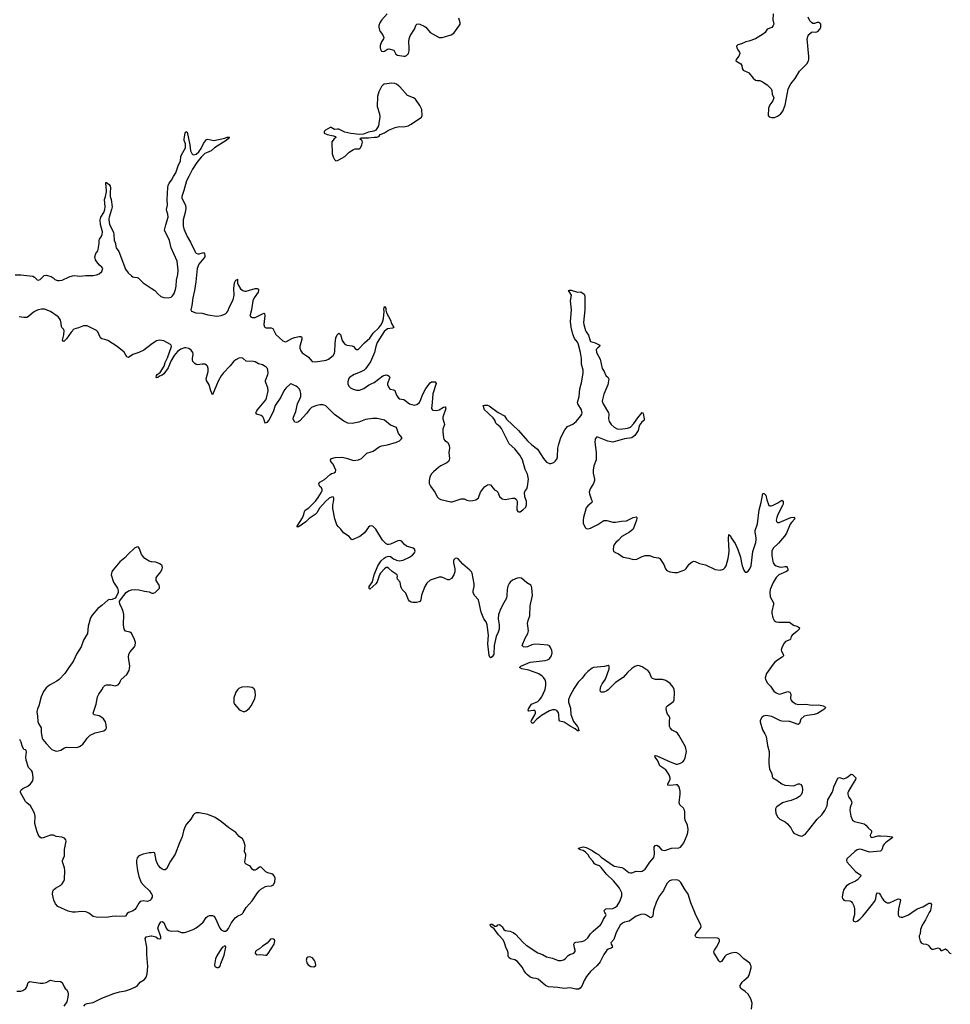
# Model space of a CAD drawing. Header units: inches. Extents: x 1682510 to 1839368, y 640758 to 791543.
# Tile 121 of 186: x 1788212 to 1800857, y 678754 to 692131. Entities that reach past the tile are written whole.
import ezdxf

# ---------------------------------------------------------------- set-up
doc = ezdxf.new("R2010")
doc.units = ezdxf.units.IN
doc.header["$MEASUREMENT"] = 0
for name, color, linetype in [('B7687', 7, 'Continuous'), ('B7688', 7, 'Continuous'), ('B7697', 7, 'Continuous'), ('B7698', 7, 'Continuous'), ('B7699', 7, 'Continuous'), ('B8607', 7, 'Continuous'), ('B8608', 7, 'Continuous')]:
    doc.layers.add(name, color=color, linetype=linetype)

msp = doc.modelspace()

# ---------------------------------------------------------------- linework, layer by layer
at = {"layer": 'B7687', "color": 6, "elevation": 600}
for points in [[(1789689, 680000), (1789674, 679986), (1789650, 679952), (1789630, 679945), (1789510, 679950), (1789470, 679947), (1789387, 679933), (1789250, 679938), (1789210, 679945), (1789150, 679994), (1789135, 680000)], [(1789086, 678730), (1789105, 678755), (1789130, 678766), (1789210, 678777), (1789330, 678837), (1789490, 678902), (1789570, 678922), (1789650, 678936), (1789719, 678961), (1789787, 678993), (1789812, 679010), (1789850, 679053), (1789910, 679090), (1789930, 679121), (1789946, 679170), (1789954, 679266), (1789941, 679430), (1789939, 679530), (1789916, 679650), (1789930, 679670), (1789970, 679682), (1790000, 679685)], [(1788175, 678935), (1788230, 678935), (1788257, 678943), (1788298, 678970), (1788310, 678990), (1788328, 679052), (1788350, 679063), (1788490, 679043), (1788530, 679043), (1788570, 679051), (1788630, 679081), (1788650, 679080), (1788690, 679067), (1788766, 679066), (1788790, 679052), (1788817, 678990), (1788830, 678970), (1788850, 678954), (1788866, 678926), (1788872, 678890), (1788868, 678850), (1788851, 678789), (1788810, 678730)]]:
    msp.add_lwpolyline(points, dxfattribs=at)
at = {"layer": 'B7688', "color": 6}
for points, elevation in [([(1788150, 688665), (1788230, 688663), (1788390, 688647), (1788413, 688633), (1788450, 688595), (1788466, 688594), (1788490, 688603), (1788545, 688655), (1788570, 688661), (1788641, 688641), (1788666, 688626), (1788690, 688603), (1788728, 688588), (1788750, 688586), (1788790, 688593), (1788883, 688637), (1788930, 688653), (1788955, 688655), (1789030, 688646), (1789110, 688655), (1789210, 688656), (1789257, 688663), (1789290, 688677), (1789329, 688711), (1789343, 688750), (1789330, 688770), (1789296, 688796), (1789259, 688839), (1789243, 688870), (1789234, 688910), (1789246, 688954), (1789272, 688990), (1789278, 689010), (1789290, 689090), (1789290, 689130), (1789297, 689150), (1789320, 689180), (1789334, 689214), (1789336, 689250), (1789309, 689350), (1789307, 689413), (1789317, 689450), (1789355, 689510), (1789367, 689553), (1789372, 689590), (1789365, 689690), (1789380, 689730), (1789390, 689790), (1789392, 689812), (1789381, 689910), (1789383, 689917), (1789390, 689921), (1789430, 689890), (1789443, 689870), (1789448, 689850), (1789440, 689780), (1789440, 689730), (1789454, 689686), (1789468, 689588), (1789462, 689550), (1789427, 689450), (1789424, 689430), (1789424, 689410), (1789434, 689350), (1789485, 689245), (1789491, 689210), (1789495, 689135), (1789513, 689090), (1789517, 689050), (1789525, 689030), (1789560, 688980), (1789650, 688743), (1789688, 688690), (1789730, 688653), (1789750, 688638), (1789770, 688632), (1789809, 688629), (1789822, 688622), (1789890, 688557), (1790000, 688484)], 500), ([(1790000, 687717), (1789901, 687639), (1789832, 687608), (1789750, 687582), (1789690, 687542), (1789670, 687552), (1789632, 687612), (1789535, 687690), (1789410, 687771), (1789370, 687787), (1789330, 687794), (1789310, 687808), (1789274, 687890), (1789256, 687910), (1789130, 687971), (1789079, 687970), (1789010, 687944), (1788950, 687927), (1788910, 687886), (1788850, 687794), (1788810, 687760), (1788802, 687762), (1788796, 687776), (1788812, 687848), (1788815, 687910), (1788808, 687928), (1788787, 687947), (1788780, 687960), (1788778, 688010), (1788766, 688050), (1788755, 688070), (1788733, 688093), (1788630, 688165), (1788550, 688196), (1788510, 688197), (1788470, 688190), (1788440, 688180), (1788402, 688158), (1788330, 688097), (1788310, 688086), (1788270, 688083), (1788204, 688096)], 500), ([(1790000, 684766), (1789970, 684773), (1789914, 684810), (1789866, 684866), (1789841, 684941), (1789827, 684967), (1789810, 684970), (1789770, 684950), (1789686, 684870), (1789642, 684818), (1789575, 684765), (1789482, 684658), (1789464, 684630), (1789458, 684610), (1789457, 684590), (1789485, 684490), (1789539, 684410), (1789551, 684371), (1789549, 684350), (1789525, 684290), (1789510, 684273), (1789470, 684255), (1789450, 684250), (1789430, 684252), (1789410, 684245), (1789330, 684171), (1789272, 684130), (1789199, 684041), (1789176, 684004), (1789141, 683890), (1789132, 683790), (1789078, 683702), (1789047, 683610), (1788983, 683510), (1788949, 683431), (1788926, 683394), (1788878, 683330), (1788827, 683250), (1788750, 683169), (1788716, 683144), (1788616, 683090), (1788570, 683055), (1788536, 683004), (1788504, 682930), (1788472, 682810), (1788454, 682770), (1788447, 682730), (1788456, 682670), (1788457, 682597), (1788466, 682570), (1788502, 682510), (1788506, 682490), (1788506, 682446), (1788518, 682370), (1788528, 682350), (1788570, 682297), (1788630, 682233), (1788650, 682218), (1788670, 682206), (1788710, 682195), (1788736, 682196), (1788770, 682209), (1788821, 682239), (1788850, 682248), (1788990, 682244), (1789025, 682255), (1789049, 682270), (1789070, 682290), (1789102, 682330), (1789127, 682370), (1789171, 682409), (1789238, 682442), (1789354, 682470), (1789383, 682490), (1789392, 682510), (1789389, 682551), (1789376, 682590), (1789350, 682634), (1789330, 682653), (1789290, 682673), (1789226, 682686), (1789215, 682695), (1789210, 682710), (1789253, 682830), (1789270, 682931), (1789288, 682970), (1789330, 683028), (1789352, 683068), (1789370, 683087), (1789390, 683094), (1789414, 683094), (1789450, 683093), (1789510, 683082), (1789550, 683093), (1789570, 683116), (1789581, 683150), (1789592, 683168), (1789666, 683234), (1789698, 683290), (1789705, 683315), (1789709, 683350), (1789690, 683470), (1789695, 683510), (1789715, 683545), (1789772, 683610), (1789783, 683630), (1789785, 683670), (1789771, 683710), (1789730, 683795), (1789710, 683811), (1789650, 683825), (1789633, 683850), (1789623, 683910), (1789626, 684050), (1789618, 684090), (1789597, 684150), (1789571, 684191), (1789570, 684230), (1789626, 684310), (1789661, 684350), (1789690, 684371), (1789730, 684384), (1789790, 684388), (1789830, 684384), (1789910, 684365), (1789970, 684356), (1790000, 684346)], 600), ([(1789135, 680000), (1789110, 680010), (1789050, 680017), (1788970, 680006), (1788930, 680006), (1788870, 680020), (1788730, 680083), (1788700, 680120), (1788674, 680170), (1788660, 680250), (1788664, 680290), (1788672, 680308), (1788697, 680330), (1788770, 680374), (1788790, 680390), (1788813, 680427), (1788820, 680450), (1788827, 680570), (1788820, 680610), (1788793, 680690), (1788796, 680710), (1788820, 680770), (1788823, 680857), (1788841, 680950), (1788842, 680970), (1788837, 680990), (1788821, 681010), (1788785, 681025), (1788710, 681035), (1788670, 681050), (1788650, 681052), (1788630, 681050), (1788530, 681015), (1788510, 681013), (1788486, 681026), (1788462, 681062), (1788444, 681110), (1788420, 681210), (1788421, 681310), (1788413, 681350), (1788384, 681410), (1788358, 681450), (1788310, 681490), (1788292, 681510), (1788225, 681630), (1788222, 681650), (1788231, 681670), (1788254, 681686), (1788323, 681717), (1788361, 681750), (1788390, 681790), (1788394, 681830), (1788385, 681910), (1788372, 681932), (1788333, 681973), (1788300, 682070), (1788296, 682110), (1788306, 682186), (1788302, 682202), (1788292, 682212), (1788270, 682217), (1788264, 682224), (1788244, 682264), (1788234, 682314), (1788212, 682350)], 600), ([(1790000, 680814), (1789970, 680812), (1789890, 680796), (1789831, 680770), (1789810, 680746), (1789800, 680710), (1789799, 680670), (1789812, 680570), (1789832, 680490), (1789865, 680410), (1789899, 680370), (1789976, 680296), (1790000, 680260)], 600), ([(1790000, 680189), (1789988, 680170), (1789950, 680153), (1789890, 680158), (1789870, 680157), (1789850, 680150), (1789830, 680130), (1789796, 680064), (1789778, 680042), (1789754, 680026), (1789690, 680001), (1789689, 680000)], 600)]:
    msp.add_lwpolyline(points, dxfattribs=dict(at, elevation=elevation))
at = {"layer": 'B7697', "color": 6}
for points, elevation in [([(1790000, 679685), (1790010, 679686), (1790061, 679670), (1790090, 679648), (1790110, 679643), (1790129, 679650), (1790129, 679670), (1790091, 679790), (1790102, 679830), (1790130, 679874), (1790150, 679881), (1790170, 679864), (1790201, 679790), (1790217, 679770), (1790237, 679757), (1790270, 679749), (1790350, 679751), (1790410, 679732), (1790450, 679729), (1790470, 679733), (1790570, 679772), (1790610, 679793), (1790670, 679837), (1790705, 679870), (1790747, 679933), (1790770, 679953), (1790790, 679960), (1790830, 679959), (1790850, 679952), (1790870, 679930), (1790930, 679791), (1790948, 679768), (1790988, 679748), (1791010, 679747), (1791030, 679761), (1791050, 679786), (1791084, 679856), (1791141, 679930), (1791170, 679954), (1791230, 679981), (1791246, 679994), (1791249, 680000)], 600), ([(1796821, 680000), (1796813, 679950), (1796802, 679938), (1796790, 679930), (1796770, 679936), (1796730, 679967), (1796710, 679976), (1796690, 679979), (1796650, 679974), (1796590, 679950), (1796495, 679885), (1796430, 679870), (1796402, 679858), (1796370, 679830), (1796318, 679730), (1796286, 679634), (1796246, 679590), (1796248, 679570), (1796262, 679550), (1796267, 679530), (1796250, 679515), (1796210, 679502), (1796190, 679488), (1796150, 679430), (1796099, 679330), (1796058, 679282), (1795970, 679198), (1795916, 679130), (1795883, 679077), (1795850, 679000), (1795830, 678975), (1795810, 678962), (1795770, 678962), (1795690, 678979), (1795610, 678971), (1795524, 678984), (1795397, 678990), (1795358, 679010), (1795256, 679096), (1795230, 679105), (1795189, 679110), (1795150, 679124), (1795110, 679157), (1795090, 679179), (1795066, 679210), (1795039, 679259), (1794978, 679338), (1794939, 679359), (1794880, 679370), (1794859, 679390), (1794849, 679410), (1794850, 679450), (1794845, 679470), (1794816, 679530), (1794800, 679590), (1794780, 679630), (1794718, 679698), (1794660, 679780), (1794613, 679810), (1794606, 679830), (1794610, 679842), (1794630, 679841), (1794670, 679816), (1794690, 679816), (1794700, 679820), (1794710, 679832), (1794730, 679838), (1794750, 679825), (1794770, 679805), (1794790, 679772), (1794810, 679758), (1794870, 679746), (1794916, 679730), (1794950, 679707), (1795054, 679594), (1795096, 679556), (1795252, 679452), (1795318, 679430), (1795370, 679399), (1795450, 679382), (1795530, 679350), (1795570, 679348), (1795603, 679357), (1795623, 679370), (1795663, 679417), (1795688, 679432), (1795743, 679450), (1795758, 679470), (1795761, 679490), (1795750, 679522), (1795742, 679570), (1795749, 679590), (1795770, 679597), (1795850, 679606), (1795890, 679622), (1795930, 679659), (1795967, 679710), (1796003, 679750), (1796106, 679834), (1796119, 679850), (1796143, 679910), (1796172, 679950), (1796179, 679970), (1796174, 679990), (1796165, 680000)], 500), ([(1798156, 678690), (1798166, 678770), (1798146, 678830), (1798110, 678890), (1798071, 678930), (1798011, 678970), (1798000, 678990), (1798003, 679010), (1798030, 679057), (1798050, 679080), (1798110, 679126), (1798124, 679150), (1798151, 679250), (1798151, 679271), (1798144, 679290), (1798131, 679311), (1798050, 679374), (1797990, 679434), (1797955, 679455), (1797930, 679460), (1797879, 679450), (1797815, 679425), (1797795, 679405), (1797750, 679335), (1797730, 679326), (1797710, 679343), (1797681, 679401), (1797649, 679450), (1797644, 679470), (1797651, 679490), (1797682, 679530), (1797705, 679570), (1797720, 679610), (1797722, 679630), (1797718, 679638), (1797707, 679647), (1797692, 679652), (1797437, 679657), (1797410, 679662), (1797399, 679670), (1797391, 679690), (1797399, 679710), (1797451, 679770), (1797463, 679790), (1797470, 679810), (1797468, 679830), (1797389, 679990), (1797385, 680000)], 500), ([(1799556, 680000), (1799557, 679970), (1799535, 679910), (1799538, 679890), (1799570, 679876), (1799590, 679882), (1799630, 679912), (1799670, 679954), (1799708, 680000)], 500)]:
    msp.add_lwpolyline(points, dxfattribs=dict(at, elevation=elevation))
at = {"layer": 'B7697', "color": 6, "elevation": 600}
for points in [[(1791010, 679546), (1790990, 679546), (1790985, 679535), (1790970, 679529), (1790950, 679509), (1790890, 679414), (1790871, 679370), (1790857, 679290), (1790866, 679270), (1790890, 679255), (1790910, 679256), (1790930, 679267), (1790943, 679290), (1790946, 679310), (1790990, 679422), (1791015, 679530)], [(1791650, 679644), (1791622, 679638), (1791575, 679585), (1791510, 679543), (1791470, 679510), (1791430, 679487), (1791415, 679470), (1791410, 679455), (1791410, 679447), (1791430, 679427), (1791490, 679430), (1791550, 679421), (1791570, 679423), (1791590, 679443), (1791672, 679570), (1791678, 679618), (1791675, 679630), (1791660, 679640)], [(1792150, 679401), (1792126, 679394), (1792116, 679384), (1792107, 679353), (1792117, 679310), (1792131, 679290), (1792166, 679270), (1792210, 679264), (1792230, 679278), (1792236, 679290), (1792229, 679330), (1792219, 679350), (1792190, 679384), (1792170, 679396)]]:
    msp.add_lwpolyline(points, close=True, dxfattribs=at)
at = {"layer": 'B7698', "color": 6}
for points, elevation in [([(1790000, 688484), (1790050, 688451), (1790090, 688406), (1790130, 688372), (1790170, 688355), (1790230, 688350), (1790270, 688361), (1790290, 688378), (1790309, 688410), (1790330, 688465), (1790339, 688510), (1790342, 688590), (1790363, 688670), (1790367, 688727), (1790350, 688850), (1790271, 689031), (1790250, 689130), (1790213, 689210), (1790188, 689250), (1790182, 689270), (1790196, 689344), (1790230, 689450), (1790227, 689487), (1790211, 689530), (1790208, 689550), (1790222, 689610), (1790216, 689690), (1790224, 689850), (1790230, 689878), (1790244, 689910), (1790275, 689950), (1790304, 690000)], 500), ([(1790509, 690000), (1790479, 689941), (1790444, 689810), (1790416, 689730), (1790416, 689710), (1790423, 689690), (1790463, 689610), (1790469, 689570), (1790462, 689510), (1790432, 689410), (1790432, 689330), (1790442, 689290), (1790490, 689186), (1790534, 689110), (1790590, 688986), (1790602, 688970), (1790610, 688961), (1790631, 688951), (1790650, 688951), (1790710, 688967), (1790723, 688950), (1790727, 688930), (1790726, 688910), (1790714, 688890), (1790647, 688810), (1790625, 688750), (1790606, 688570), (1790587, 688450), (1790564, 688350), (1790551, 688249), (1790536, 688190), (1790545, 688170), (1790607, 688147), (1790690, 688142), (1790770, 688121), (1790890, 688105), (1790950, 688111), (1791010, 688133), (1791029, 688151), (1791041, 688170), (1791063, 688230), (1791114, 688326), (1791127, 688390), (1791122, 688478), (1791130, 688555), (1791150, 688593), (1791163, 688597), (1791170, 688605), (1791174, 688550), (1791181, 688530), (1791213, 688473), (1791242, 688450), (1791270, 688443), (1791290, 688443), (1791410, 688479), (1791439, 688479), (1791457, 688470), (1791459, 688450), (1791452, 688430), (1791396, 688350), (1791378, 688310), (1791363, 688190), (1791342, 688122), (1791340, 688110), (1791352, 688092), (1791370, 688083), (1791410, 688085), (1791530, 688146), (1791538, 688138), (1791542, 688110), (1791529, 687990), (1791538, 687958), (1791547, 687947), (1791563, 687943), (1791630, 687946), (1791650, 687936), (1791682, 687870), (1791694, 687854), (1791786, 687770), (1791810, 687757), (1791830, 687756), (1791910, 687800), (1791947, 687813), (1792010, 687827), (1792030, 687828), (1792041, 687821), (1792046, 687810), (1792044, 687790), (1792019, 687690), (1792020, 687670), (1792031, 687630), (1792050, 687605), (1792132, 687550), (1792188, 687488), (1792230, 687481), (1792376, 687504), (1792410, 687520), (1792470, 687570), (1792490, 687602), (1792496, 687624), (1792498, 687730), (1792507, 687810), (1792524, 687850), (1792550, 687872), (1792570, 687853), (1792594, 687774), (1792610, 687745), (1792630, 687724), (1792658, 687710), (1792730, 687702), (1792749, 687689), (1792770, 687662), (1792789, 687649), (1792810, 687652), (1792898, 687742), (1792970, 687803), (1793013, 687870), (1793094, 687946), (1793120, 687980), (1793140, 688020), (1793157, 688070), (1793165, 688165), (1793160, 688200), (1793170, 688236), (1793185, 688210), (1793186, 688186), (1793196, 688150), (1793250, 688050), (1793264, 688004), (1793295, 687950), (1793279, 687941), (1793210, 687930), (1793190, 687917), (1793166, 687894), (1793070, 687745), (1793050, 687690), (1793032, 687608), (1792977, 687483), (1792911, 687389), (1792891, 687369), (1792839, 687341), (1792756, 687310), (1792720, 687290), (1792692, 687268), (1792680, 687250), (1792669, 687210), (1792670, 687185), (1792684, 687150), (1792705, 687130), (1792744, 687110), (1792790, 687097), (1792830, 687098), (1792890, 687121), (1792950, 687167), (1792990, 687182), (1793030, 687204), (1793148, 687292), (1793190, 687305), (1793210, 687302), (1793231, 687290), (1793242, 687270), (1793212, 687190), (1793212, 687170), (1793239, 687119), (1793250, 687110), (1793290, 687102), (1793310, 687091), (1793333, 687030), (1793350, 687002), (1793370, 686982), (1793430, 686969), (1793450, 686959), (1793511, 686910), (1793570, 686894), (1793610, 686902), (1793643, 686930), (1793663, 686970), (1793685, 687035), (1793730, 687120), (1793790, 687196), (1793810, 687210), (1793850, 687213), (1793859, 687210), (1793869, 687190), (1793824, 687050), (1793818, 686930), (1793807, 686850), (1793815, 686835), (1793827, 686827), (1793870, 686821), (1793910, 686832), (1793970, 686866), (1793990, 686873), (1793997, 686870), (1794000, 686860), (1794002, 686850), (1793963, 686730), (1793962, 686710), (1793982, 686650), (1793983, 686630), (1793963, 686570), (1793963, 686530), (1793969, 686449), (1793974, 686434), (1793990, 686413), (1794024, 686390), (1794048, 686350), (1794053, 686310), (1794043, 686250), (1794053, 686170), (1794049, 686150), (1794039, 686130), (1794018, 686110), (1793936, 686070), (1793907, 686050), (1793834, 685990), (1793805, 685955), (1793785, 685915), (1793774, 685870), (1793776, 685830), (1793793, 685793), (1793854, 685714), (1793890, 685643), (1793906, 685626), (1793933, 685613), (1794070, 685580), (1794090, 685582), (1794210, 685623), (1794250, 685620), (1794290, 685603), (1794330, 685594), (1794370, 685597), (1794410, 685610), (1794446, 685634), (1794475, 685710), (1794530, 685786), (1794570, 685810), (1794590, 685815), (1794608, 685810), (1794628, 685790), (1794663, 685743), (1794690, 685729), (1794710, 685712), (1794730, 685653), (1794770, 685622), (1794810, 685613), (1794910, 685632), (1794935, 685630), (1794957, 685617), (1794972, 685590), (1794969, 685470), (1794982, 685450), (1794990, 685445), (1795013, 685447), (1795051, 685470), (1795088, 685510), (1795098, 685542), (1795100, 685590), (1795077, 685650), (1795071, 685709), (1795079, 685730), (1795101, 685759), (1795114, 685790), (1795124, 685890), (1795110, 685955), (1795082, 686022), (1795043, 686150), (1795010, 686216), (1794941, 686301), (1794861, 686370), (1794758, 686578), (1794739, 686599), (1794700, 686630), (1794684, 686650), (1794669, 686690), (1794644, 686724), (1794590, 686770), (1794570, 686796), (1794530, 686829), (1794509, 686890), (1794526, 686894), (1794570, 686893), (1794590, 686887), (1794714, 686794), (1794800, 686750), (1794826, 686706), (1794992, 686552), (1795111, 686410), (1795170, 686356), (1795250, 686294), (1795330, 686169), (1795370, 686121), (1795410, 686100), (1795430, 686100), (1795470, 686115), (1795490, 686135), (1795510, 686162), (1795519, 686190), (1795524, 686310), (1795536, 686364), (1795565, 686455), (1795619, 686561), (1795656, 686604), (1795730, 686638), (1795772, 686670), (1795839, 686750), (1795852, 686770), (1795855, 686790), (1795844, 686830), (1795795, 686910), (1795791, 686930), (1795816, 687010), (1795824, 687116), (1795844, 687196), (1795868, 687330), (1795870, 687370), (1795844, 687450), (1795844, 687530), (1795832, 687610), (1795800, 687730), (1795790, 687750), (1795750, 687799), (1795730, 687857), (1795706, 687954), (1795698, 688030), (1795708, 688190), (1795697, 688310), (1795709, 688390), (1795669, 688450), (1795684, 688456), (1795704, 688456), (1795790, 688431), (1795835, 688435), (1795881, 688401), (1795890, 688374), (1795892, 688188), (1795875, 688015), (1795877, 687990), (1795900, 687910), (1795909, 687890), (1795943, 687843), (1795962, 687770), (1795970, 687759), (1796030, 687742), (1796095, 687710), (1796090, 687690), (1796067, 687673), (1796047, 687650), (1796049, 687610), (1796098, 687518), (1796128, 687390), (1796155, 687350), (1796177, 687297), (1796209, 687270), (1796218, 687250), (1796203, 687170), (1796150, 687042), (1796130, 686972), (1796128, 686950), (1796140, 686910), (1796215, 686790), (1796218, 686770), (1796213, 686710), (1796221, 686670), (1796249, 686630), (1796290, 686597), (1796330, 686574), (1796372, 686568), (1796470, 686580), (1796510, 686597), (1796557, 686643), (1796610, 686724), (1796670, 686793), (1796678, 686790), (1796682, 686782), (1796696, 686710), (1796696, 686690), (1796662, 686658), (1796636, 686624), (1796623, 686590), (1796615, 686550), (1796570, 686484), (1796553, 686467), (1796530, 686452), (1796430, 686436), (1796270, 686392), (1796203, 686403), (1796070, 686457), (1796050, 686458), (1796037, 686443), (1796030, 686428), (1796027, 686390), (1796045, 686250), (1796046, 686150), (1796013, 686070), (1796003, 686010), (1796004, 685970), (1796024, 685890), (1796023, 685870), (1796009, 685831), (1795964, 685756), (1795950, 685710), (1795953, 685690), (1795984, 685610), (1795989, 685590), (1795986, 685570), (1795930, 685525), (1795910, 685498), (1795873, 685370), (1795868, 685330), (1795869, 685290), (1795894, 685230), (1795910, 685220), (1795930, 685216), (1795970, 685224), (1796070, 685274), (1796150, 685326), (1796190, 685327), (1796270, 685304), (1796310, 685305), (1796390, 685318), (1796457, 685323), (1796550, 685367), (1796590, 685377), (1796596, 685370), (1796598, 685358), (1796595, 685330), (1796550, 685210), (1796498, 685170), (1796395, 685110), (1796350, 685060), (1796313, 685030), (1796283, 684990), (1796280, 684980), (1796274, 684930), (1796281, 684910), (1796310, 684891), (1796350, 684876), (1796410, 684830), (1796490, 684815), (1796550, 684796), (1796597, 684803), (1796670, 684840), (1796710, 684852), (1796770, 684851), (1796830, 684830), (1796890, 684821), (1796910, 684809), (1796964, 684730), (1796989, 684669), (1797004, 684650), (1797046, 684630), (1797110, 684619), (1797150, 684620), (1797250, 684655), (1797270, 684673), (1797310, 684733), (1797350, 684764), (1797370, 684773), (1797390, 684769), (1797450, 684743), (1797530, 684726), (1797662, 684662), (1797730, 684651), (1797774, 684666), (1797795, 684685), (1797810, 684713), (1797839, 684810), (1797850, 684870), (1797853, 684910), (1797842, 685078), (1797850, 685138), (1797870, 685119), (1797881, 685090), (1797935, 685015), (1797972, 684932), (1798008, 684830), (1798020, 684750), (1798030, 684713), (1798050, 684654), (1798070, 684624), (1798090, 684626), (1798110, 684640), (1798133, 684670), (1798150, 684711), (1798176, 684904), (1798213, 685027), (1798220, 685070), (1798221, 685090), (1798206, 685170), (1798207, 685193), (1798236, 685284), (1798258, 685470), (1798287, 685570), (1798310, 685695), (1798330, 685695), (1798350, 685671), (1798364, 685610), (1798385, 685545), (1798392, 685532), (1798405, 685525), (1798425, 685525), (1798450, 685534), (1798515, 685565), (1798570, 685604), (1798584, 685590), (1798584, 685550), (1798576, 685530), (1798513, 685410), (1798498, 685370), (1798490, 685330), (1798494, 685314), (1798503, 685303), (1798510, 685299), (1798530, 685300), (1798690, 685367), (1798731, 685371), (1798741, 685361), (1798744, 685350), (1798699, 685301), (1798683, 685277), (1798630, 685156), (1798606, 685114), (1798521, 685019), (1798450, 684950), (1798431, 684910), (1798431, 684850), (1798445, 684770), (1798451, 684750), (1798467, 684727), (1798489, 684709), (1798530, 684697), (1798566, 684694), (1798610, 684703), (1798630, 684701), (1798641, 684690), (1798650, 684670), (1798648, 684650), (1798630, 684634), (1798529, 684591), (1798490, 684553), (1798450, 684485), (1798410, 684390), (1798403, 684350), (1798409, 684289), (1798453, 684210), (1798455, 684190), (1798433, 684090), (1798433, 684070), (1798445, 684005), (1798464, 683970), (1798491, 683951), (1798524, 683944), (1798670, 683944), (1798725, 683905), (1798770, 683893), (1798790, 683882), (1798806, 683870), (1798803, 683850), (1798770, 683817), (1798707, 683770), (1798695, 683750), (1798685, 683715), (1798676, 683704), (1798618, 683682), (1798599, 683661), (1798572, 683610), (1798561, 683570), (1798562, 683550), (1798584, 683510), (1798589, 683490), (1798574, 683470), (1798509, 683430), (1798470, 683397), (1798450, 683374), (1798359, 683250), (1798342, 683190), (1798344, 683170), (1798370, 683120), (1798415, 683075), (1798461, 683010), (1798490, 682985), (1798530, 682970), (1798570, 682977), (1798650, 683003), (1798675, 682995), (1798689, 682970), (1798686, 682910), (1798692, 682890), (1798708, 682870), (1798757, 682837), (1798790, 682828), (1798890, 682834), (1798981, 682819), (1799070, 682825), (1799131, 682810), (1799160, 682790), (1799150, 682770), (1799127, 682750), (1799054, 682706), (1799006, 682690), (1798910, 682680), (1798870, 682667), (1798828, 682630), (1798810, 682569), (1798790, 682556), (1798678, 682598), (1798570, 682602), (1798550, 682607), (1798430, 682665), (1798350, 682679), (1798317, 682670), (1798295, 682650), (1798274, 682610), (1798274, 682590), (1798304, 682484), (1798338, 682430), (1798353, 682393), (1798372, 682270), (1798398, 682190), (1798392, 682032), (1798399, 681950), (1798430, 681890), (1798435, 681850), (1798445, 681830), (1798499, 681799), (1798570, 681748), (1798610, 681732), (1798730, 681724), (1798790, 681748), (1798810, 681750), (1798830, 681740), (1798845, 681710), (1798849, 681670), (1798842, 681630), (1798830, 681601), (1798810, 681576), (1798770, 681553), (1798696, 681524), (1798636, 681510), (1798579, 681490), (1798502, 681438), (1798492, 681430), (1798483, 681410), (1798481, 681390), (1798487, 681350), (1798510, 681301), (1798541, 681270), (1798612, 681232), (1798646, 681206), (1798692, 681152), (1798716, 681096), (1798730, 681078), (1798790, 681050), (1798830, 681038), (1798850, 681042), (1798890, 681070), (1798937, 681123), (1799049, 681271), (1799110, 681327), (1799154, 681386), (1799186, 681450), (1799192, 681530), (1799254, 681630), (1799267, 681670), (1799273, 681710), (1799330, 681825), (1799350, 681835), (1799390, 681820), (1799410, 681819), (1799450, 681837), (1799510, 681882), (1799530, 681878), (1799573, 681830), (1799570, 681810), (1799522, 681738), (1799474, 681650), (1799465, 681630), (1799463, 681610), (1799474, 681574), (1799507, 681530), (1799515, 681510), (1799518, 681490), (1799497, 681430), (1799494, 681394), (1799507, 681310), (1799530, 681255), (1799556, 681236), (1799687, 681207), (1799710, 681190), (1799740, 681150), (1799787, 681110), (1799786, 681090), (1799770, 681050), (1799773, 681030), (1799790, 681020), (1799879, 681041), (1799910, 681045), (1800000, 681037)], 500), ([(1796165, 680000), (1796157, 680010), (1796153, 680030), (1796177, 680050), (1796270, 680058), (1796310, 680073), (1796330, 680090), (1796368, 680150), (1796395, 680230), (1796393, 680270), (1796360, 680330), (1796330, 680373), (1796279, 680430), (1796184, 680524), (1796114, 680614), (1796090, 680634), (1796034, 680654), (1796023, 680663), (1796000, 680700), (1795956, 680750), (1795940, 680780), (1795902, 680822), (1795870, 680846), (1795830, 680855), (1795799, 680870), (1795803, 680877), (1795870, 680892), (1795890, 680891), (1795910, 680884), (1795990, 680845), (1796050, 680801), (1796077, 680790), (1796114, 680754), (1796290, 680633), (1796394, 680614), (1796420, 680600), (1796487, 680547), (1796510, 680540), (1796530, 680542), (1796590, 680561), (1796642, 680558), (1796670, 680563), (1796709, 680591), (1796774, 680686), (1796829, 680750), (1796836, 680796), (1796833, 680887), (1796848, 680912), (1796870, 680915), (1796890, 680904), (1796935, 680855), (1796950, 680847), (1796970, 680843), (1796993, 680847), (1797030, 680864), (1797070, 680875), (1797170, 680879), (1797189, 680890), (1797210, 680910), (1797238, 680950), (1797283, 681057), (1797292, 681090), (1797296, 681130), (1797286, 681190), (1797256, 681256), (1797248, 681288), (1797252, 681370), (1797247, 681390), (1797230, 681419), (1797183, 681463), (1797174, 681490), (1797187, 681610), (1797187, 681650), (1797179, 681690), (1797170, 681714), (1797150, 681734), (1797130, 681736), (1797047, 681727), (1797020, 681730), (1797018, 681750), (1797049, 681810), (1797051, 681830), (1797038, 681870), (1796990, 681939), (1796910, 681996), (1796881, 682061), (1796845, 682110), (1796843, 682130), (1796850, 682134), (1796870, 682128), (1797050, 682048), (1797130, 682017), (1797150, 682015), (1797190, 682029), (1797221, 682050), (1797240, 682070), (1797255, 682105), (1797273, 682190), (1797259, 682250), (1797170, 682409), (1797150, 682437), (1797130, 682453), (1797078, 682478), (1797050, 682510), (1797043, 682530), (1797040, 682590), (1797045, 682650), (1797035, 682670), (1797015, 682695), (1797004, 682724), (1796998, 682770), (1797003, 682797), (1797013, 682810), (1797083, 682857), (1797096, 682870), (1797104, 682890), (1797111, 682991), (1797104, 683030), (1797090, 683061), (1797050, 683113), (1796990, 683155), (1796948, 683168), (1796850, 683167), (1796810, 683179), (1796795, 683195), (1796770, 683261), (1796750, 683285), (1796670, 683340), (1796634, 683354), (1796610, 683356), (1796570, 683345), (1796530, 683316), (1796470, 683260), (1796410, 683193), (1796310, 683125), (1796210, 683025), (1796190, 683011), (1796150, 682995), (1796114, 682994), (1796104, 683004), (1796100, 683020), (1796108, 683070), (1796127, 683110), (1796170, 683170), (1796221, 683310), (1796222, 683350), (1796210, 683359), (1796158, 683342), (1796010, 683330), (1795990, 683320), (1795930, 683277), (1795890, 683233), (1795855, 683185), (1795802, 683130), (1795745, 683050), (1795690, 682950), (1795670, 682895), (1795670, 682859), (1795698, 682778), (1795700, 682690), (1795738, 682598), (1795790, 682530), (1795801, 682510), (1795810, 682469), (1795790, 682470), (1795758, 682498), (1795690, 682531), (1795610, 682588), (1795550, 682599), (1795543, 682610), (1795538, 682690), (1795532, 682712), (1795510, 682747), (1795490, 682756), (1795450, 682757), (1795410, 682743), (1795301, 682679), (1795236, 682624), (1795190, 682575), (1795170, 682575), (1795161, 682590), (1795165, 682610), (1795211, 682689), (1795219, 682710), (1795220, 682730), (1795210, 682745), (1795190, 682748), (1795130, 682735), (1795123, 682750), (1795128, 682770), (1795168, 682832), (1795251, 682870), (1795274, 682890), (1795305, 682930), (1795351, 683029), (1795362, 683090), (1795363, 683130), (1795350, 683163), (1795330, 683193), (1795310, 683214), (1795264, 683244), (1795130, 683296), (1795034, 683314), (1795005, 683330), (1795023, 683350), (1795150, 683403), (1795350, 683425), (1795386, 683434), (1795410, 683450), (1795424, 683470), (1795436, 683490), (1795448, 683530), (1795442, 683562), (1795424, 683604), (1795410, 683623), (1795390, 683634), (1795284, 683644), (1795210, 683645), (1795170, 683636), (1795110, 683610), (1795090, 683606), (1795058, 683610), (1795040, 683630), (1795080, 683730), (1795117, 683790), (1795128, 683830), (1795115, 683895), (1795114, 683930), (1795122, 683970), (1795143, 684030), (1795150, 684170), (1795178, 684310), (1795172, 684412), (1795168, 684430), (1795156, 684450), (1795102, 684482), (1795030, 684542), (1795010, 684550), (1794970, 684544), (1794910, 684516), (1794876, 684490), (1794862, 684470), (1794846, 684434), (1794835, 684390), (1794832, 684310), (1794826, 684270), (1794789, 684210), (1794750, 684131), (1794720, 684050), (1794713, 683990), (1794729, 683910), (1794725, 683850), (1794715, 683810), (1794688, 683750), (1794660, 683630), (1794654, 683510), (1794630, 683474), (1794610, 683463), (1794599, 683470), (1794593, 683493), (1794574, 683650), (1794580, 683770), (1794562, 683910), (1794550, 683950), (1794521, 683990), (1794483, 684083), (1794446, 684250), (1794392, 684310), (1794375, 684350), (1794373, 684370), (1794387, 684430), (1794388, 684468), (1794360, 684610), (1794350, 684630), (1794330, 684651), (1794232, 684732), (1794170, 684806), (1794150, 684815), (1794130, 684812), (1794108, 684790), (1794106, 684750), (1794125, 684670), (1794127, 684630), (1794112, 684590), (1794079, 684541), (1794050, 684522), (1794030, 684523), (1793950, 684556), (1793910, 684558), (1793790, 684515), (1793744, 684476), (1793715, 684430), (1793670, 684312), (1793663, 684250), (1793652, 684228), (1793639, 684221), (1793606, 684214), (1793553, 684213), (1793530, 684217), (1793508, 684230), (1793494, 684250), (1793460, 684340), (1793411, 684391), (1793398, 684410), (1793391, 684430), (1793381, 684490), (1793345, 684530), (1793339, 684550), (1793344, 684570), (1793340, 684590), (1793275, 684635), (1793230, 684676), (1793210, 684687), (1793190, 684687), (1793170, 684672), (1793117, 684610), (1793102, 684590), (1793070, 684495), (1793050, 684467), (1792970, 684395), (1792962, 684402), (1792963, 684430), (1793007, 684493), (1793029, 684590), (1793078, 684710), (1793123, 684777), (1793163, 684817), (1793190, 684835), (1793230, 684843), (1793250, 684839), (1793290, 684805), (1793330, 684787), (1793370, 684781), (1793424, 684790), (1793510, 684828), (1793550, 684857), (1793576, 684890), (1793584, 684910), (1793577, 684937), (1793557, 684950), (1793470, 684979), (1793442, 685002), (1793410, 685039), (1793390, 685052), (1793370, 685055), (1793350, 685050), (1793250, 685005), (1793230, 685000), (1793210, 685002), (1793190, 685012), (1793141, 685061), (1793050, 685211), (1793011, 685250), (1792990, 685255), (1792970, 685252), (1792950, 685236), (1792899, 685161), (1792832, 685108), (1792730, 685066), (1792715, 685075), (1792688, 685110), (1792610, 685161), (1792577, 685210), (1792542, 685242), (1792522, 685270), (1792495, 685350), (1792466, 685490), (1792465, 685535), (1792482, 685610), (1792481, 685630), (1792470, 685647), (1792450, 685645), (1792417, 685630), (1792370, 685590), (1792284, 685496), (1792248, 685432), (1792229, 685410), (1792145, 685355), (1792100, 685310), (1792010, 685245), (1791997, 685243), (1791990, 685236), (1791983, 685243), (1791983, 685250), (1792055, 685365), (1792074, 685410), (1792083, 685450), (1792092, 685468), (1792140, 685500), (1792230, 685590), (1792270, 685639), (1792311, 685710), (1792320, 685730), (1792323, 685750), (1792311, 685770), (1792289, 685789), (1792280, 685810), (1792279, 685830), (1792290, 685849), (1792355, 685885), (1792430, 685954), (1792450, 685965), (1792485, 685975), (1792505, 685990), (1792507, 686010), (1792492, 686052), (1792471, 686091), (1792439, 686130), (1792434, 686150), (1792450, 686170), (1792497, 686183), (1792590, 686186), (1792654, 686174), (1792750, 686142), (1792818, 686150), (1792855, 686170), (1792930, 686244), (1792990, 686259), (1793015, 686270), (1793095, 686330), (1793130, 686341), (1793210, 686354), (1793332, 686390), (1793373, 686410), (1793396, 686430), (1793410, 686450), (1793360, 686510), (1793330, 686590), (1793250, 686622), (1793168, 686690), (1793070, 686714), (1793010, 686715), (1792910, 686698), (1792819, 686661), (1792730, 686645), (1792670, 686648), (1792615, 686675), (1792488, 686768), (1792370, 686885), (1792350, 686895), (1792330, 686899), (1792290, 686897), (1792250, 686889), (1792210, 686877), (1792179, 686861), (1792150, 686835), (1792110, 686782), (1792019, 686681), (1791990, 686663), (1791970, 686657), (1791950, 686665), (1791933, 686693), (1791929, 686710), (1791932, 686730), (1791965, 686810), (1791988, 686912), (1792025, 686990), (1792031, 687010), (1792031, 687051), (1792023, 687090), (1792013, 687110), (1791990, 687135), (1791970, 687151), (1791930, 687171), (1791910, 687181), (1791890, 687183), (1791830, 687126), (1791802, 687090), (1791759, 687001), (1791683, 686890), (1791656, 686804), (1791599, 686690), (1791570, 686658), (1791550, 686650), (1791542, 686662), (1791530, 686710), (1791517, 686737), (1791494, 686754), (1791436, 686770), (1791421, 686790), (1791428, 686810), (1791442, 686830), (1791555, 686965), (1791565, 686990), (1791587, 687090), (1791584, 687130), (1791553, 687210), (1791552, 687230), (1791583, 687310), (1791588, 687330), (1791586, 687370), (1791578, 687390), (1791563, 687410), (1791536, 687430), (1791510, 687442), (1791455, 687455), (1791410, 687483), (1791390, 687488), (1791290, 687492), (1791250, 687529), (1791230, 687536), (1791190, 687532), (1791150, 687511), (1791124, 687490), (1791072, 687428), (1790979, 687330), (1790950, 687291), (1790910, 687222), (1790830, 687036), (1790810, 687087), (1790789, 687170), (1790751, 687230), (1790746, 687250), (1790771, 687351), (1790773, 687393), (1790764, 687424), (1790750, 687439), (1790729, 687449), (1790690, 687450), (1790630, 687440), (1790610, 687445), (1790590, 687459), (1790567, 687487), (1790559, 687510), (1790559, 687530), (1790569, 687589), (1790563, 687610), (1790540, 687640), (1790510, 687662), (1790470, 687675), (1790450, 687674), (1790403, 687657), (1790356, 687624), (1790311, 687570), (1790268, 687492), (1790230, 687401), (1790170, 687321), (1790150, 687302), (1790114, 687286), (1790090, 687270), (1790070, 687265), (1790065, 687270), (1790070, 687295), (1790081, 687310), (1790121, 687339), (1790174, 687426), (1790190, 687472), (1790222, 687538), (1790273, 687690), (1790271, 687710), (1790260, 687720), (1790172, 687770), (1790118, 687778), (1790070, 687767), (1790042, 687750), (1790000, 687717)], 500), ([(1790000, 684346), (1790010, 684342), (1790030, 684341), (1790052, 684350), (1790096, 684390), (1790110, 684410), (1790113, 684430), (1790106, 684450), (1790065, 684510), (1790067, 684550), (1790083, 684577), (1790132, 684630), (1790149, 684670), (1790153, 684690), (1790149, 684710), (1790117, 684737), (1790061, 684761), (1790005, 684765), (1790000, 684766)], 600), ([(1791249, 680000), (1791290, 680071), (1791370, 680158), (1791443, 680270), (1791465, 680295), (1791490, 680317), (1791550, 680353), (1791570, 680360), (1791634, 680366), (1791662, 680378), (1791681, 680419), (1791683, 680470), (1791670, 680501), (1791650, 680521), (1791582, 680542), (1791555, 680555), (1791490, 680622), (1791470, 680619), (1791430, 680584), (1791410, 680576), (1791390, 680576), (1791370, 680590), (1791350, 680625), (1791337, 680637), (1791290, 680657), (1791276, 680670), (1791270, 680690), (1791284, 680770), (1791283, 680790), (1791267, 680830), (1791274, 680910), (1791260, 680970), (1791241, 681001), (1791195, 681035), (1791150, 681090), (1791054, 681154), (1790955, 681235), (1790870, 681290), (1790770, 681332), (1790650, 681357), (1790610, 681356), (1790590, 681347), (1790570, 681324), (1790539, 681270), (1790479, 681201), (1790460, 681170), (1790438, 681110), (1790422, 681030), (1790383, 680950), (1790326, 680794), (1790260, 680700), (1790207, 680593), (1790190, 680582), (1790170, 680582), (1790150, 680590), (1790126, 680610), (1790100, 680640), (1790082, 680670), (1790066, 680710), (1790050, 680806), (1790037, 680817), (1790000, 680814)], 600), ([(1800000, 680966), (1799977, 680950), (1799957, 680930), (1799944, 680910), (1799925, 680855), (1799910, 680837), (1799759, 680819), (1799650, 680856), (1799630, 680860), (1799610, 680858), (1799590, 680851), (1799558, 680830), (1799450, 680730), (1799445, 680710), (1799453, 680690), (1799570, 680560), (1799642, 680510), (1799639, 680490), (1799596, 680444), (1799570, 680428), (1799487, 680393), (1799442, 680358), (1799410, 680313), (1799397, 680270), (1799388, 680210), (1799393, 680190), (1799401, 680181), (1799410, 680171), (1799425, 680165), (1799490, 680158), (1799510, 680149), (1799528, 680128), (1799545, 680090), (1799554, 680050), (1799556, 680000)], 500), ([(1797385, 680000), (1797332, 680132), (1797297, 680250), (1797245, 680325), (1797197, 680410), (1797170, 680435), (1797130, 680444), (1797070, 680442), (1797041, 680430), (1797005, 680395), (1796960, 680300), (1796907, 680230), (1796863, 680150), (1796826, 680034), (1796821, 680000)], 500), ([(1790000, 680260), (1790006, 680250), (1790013, 680230), (1790013, 680210), (1790000, 680189)], 600), ([(1799708, 680000), (1799782, 680090), (1799830, 680157), (1799846, 680190), (1799856, 680250), (1799870, 680268), (1799890, 680262), (1799910, 680238), (1799930, 680196), (1799950, 680169), (1799970, 680149), (1799990, 680137), (1800000, 680135)], 500)]:
    msp.add_lwpolyline(points, dxfattribs=dict(at, elevation=elevation))
at = {"layer": 'B7698', "color": 6, "elevation": 600}
msp.add_lwpolyline([(1791308, 683068), (1791230, 683064), (1791190, 683046), (1791170, 683027), (1791150, 682996), (1791123, 682917), (1791123, 682850), (1791133, 682830), (1791190, 682763), (1791206, 682750), (1791250, 682733), (1791270, 682733), (1791290, 682740), (1791330, 682771), (1791359, 682810), (1791391, 682870), (1791406, 682910), (1791415, 682950), (1791414, 683010), (1791399, 683039), (1791370, 683057)], close=True, dxfattribs=at)
at = {"layer": 'B7699', "color": 6}
for points, elevation in [([(1793205, 692210), (1793130, 692126), (1793105, 692090), (1793090, 692050), (1793090, 692030), (1793100, 691990), (1793110, 691970), (1793144, 691930), (1793162, 691890), (1793157, 691870), (1793127, 691830), (1793110, 691778), (1793109, 691750), (1793113, 691730), (1793130, 691704), (1793150, 691697), (1793170, 691701), (1793210, 691731), (1793230, 691734), (1793295, 691715), (1793324, 691664), (1793345, 691650), (1793430, 691634), (1793450, 691635), (1793470, 691643), (1793493, 691670), (1793505, 691710), (1793506, 691750), (1793499, 691830), (1793504, 691870), (1793516, 691910), (1793576, 692004), (1793601, 692059), (1793610, 692070), (1793625, 692075), (1793650, 692072), (1793710, 692043), (1793730, 692028), (1793790, 691956), (1793910, 691889), (1793953, 691887), (1794076, 691924), (1794110, 691947), (1794179, 692041), (1794195, 692070), (1794195, 692090), (1794179, 692150)], 600), ([(1798448, 692210), (1798446, 692130), (1798457, 692070), (1798452, 692050), (1798430, 692027), (1798370, 692000), (1798341, 691959), (1798319, 691941), (1798210, 691872), (1798120, 691840), (1798077, 691830), (1798018, 691802), (1797970, 691790), (1797959, 691781), (1797953, 691770), (1797957, 691750), (1797970, 691720), (1797991, 691691), (1797996, 691670), (1797985, 691635), (1797948, 691590), (1797944, 691570), (1798013, 691530), (1798024, 691510), (1798030, 691470), (1798044, 691444), (1798118, 691410), (1798177, 691337), (1798208, 691308), (1798230, 691304), (1798270, 691305), (1798307, 691287), (1798370, 691248), (1798423, 691190), (1798431, 691170), (1798437, 691117), (1798461, 691070), (1798447, 691030), (1798407, 690973), (1798388, 690930), (1798384, 690830), (1798398, 690810), (1798430, 690802), (1798470, 690803), (1798510, 690818), (1798551, 690849), (1798582, 690890), (1798614, 690970), (1798654, 691186), (1798670, 691230), (1798690, 691261), (1798750, 691330), (1798810, 691430), (1798907, 691533), (1798928, 691570), (1798935, 691590), (1798937, 691630), (1798910, 691870), (1798924, 691916), (1798933, 691930), (1798970, 691963), (1798990, 691967), (1799030, 691963), (1799055, 691970), (1799090, 692005), (1799099, 692030), (1799097, 692070), (1799084, 692084), (1799070, 692092), (1799050, 692092), (1799010, 692077), (1798990, 692081), (1798970, 692093), (1798950, 692117), (1798925, 692165)], 600), ([(1790304, 690000), (1790333, 690050), (1790370, 690158), (1790396, 690210), (1790403, 690270), (1790410, 690297), (1790463, 690390), (1790465, 690445), (1790448, 690490), (1790446, 690510), (1790459, 690590), (1790470, 690612), (1790490, 690605), (1790525, 690430), (1790534, 690350), (1790551, 690311), (1790570, 690297), (1790590, 690298), (1790610, 690305), (1790646, 690334), (1790677, 690383), (1790710, 690449), (1790750, 690503), (1790770, 690509), (1790810, 690497), (1790850, 690490), (1790998, 690522), (1791030, 690533), (1791056, 690536), (1791062, 690530), (1791054, 690526), (1791047, 690510), (1791018, 690490), (1790861, 690390), (1790815, 690350), (1790750, 690324), (1790730, 690311), (1790679, 690261), (1790618, 690190), (1790560, 690100), (1790509, 690000)], 500)]:
    msp.add_lwpolyline(points, dxfattribs=dict(at, elevation=elevation))
at = {"layer": 'B7699', "color": 6, "elevation": 600}
msp.add_lwpolyline([(1793270, 691269), (1793166, 691254), (1793150, 691247), (1793130, 691224), (1793094, 691150), (1793072, 691088), (1793070, 690950), (1793100, 690850), (1793104, 690810), (1793089, 690691), (1793050, 690629), (1793025, 690615), (1792950, 690602), (1792884, 690576), (1792830, 690571), (1792710, 690584), (1792630, 690604), (1792550, 690642), (1792530, 690645), (1792490, 690641), (1792445, 690665), (1792430, 690665), (1792368, 690630), (1792349, 690610), (1792349, 690589), (1792390, 690570), (1792475, 690555), (1792503, 690543), (1792508, 690530), (1792486, 690514), (1792453, 690470), (1792460, 690310), (1792470, 690266), (1792490, 690230), (1792510, 690214), (1792530, 690216), (1792550, 690225), (1792629, 690271), (1792690, 690330), (1792750, 690369), (1792770, 690376), (1792830, 690377), (1792845, 690390), (1792861, 690430), (1792869, 690469), (1792864, 690484), (1792835, 690510), (1792850, 690525), (1792950, 690528), (1793030, 690537), (1793070, 690536), (1793098, 690550), (1793108, 690570), (1793170, 690592), (1793225, 690630), (1793312, 690668), (1793370, 690678), (1793430, 690674), (1793492, 690688), (1793532, 690710), (1793670, 690805), (1793681, 690830), (1793675, 690910), (1793650, 690965), (1793590, 691050), (1793564, 691070), (1793482, 691102), (1793378, 691218), (1793330, 691253), (1793310, 691263)], close=True, dxfattribs=at)
at = {"layer": 'B8607', "color": 6, "elevation": 500}
for points in [[(1800148, 680000), (1800147, 679987), (1800149, 679969), (1800159, 679950), (1800170, 679942), (1800190, 679937), (1800210, 679940), (1800290, 679969), (1800335, 680000)], [(1800570, 680000), (1800519, 679901), (1800475, 679830), (1800452, 679770), (1800447, 679713), (1800435, 679685), (1800434, 679666), (1800447, 679610), (1800463, 679590), (1800490, 679576), (1800530, 679570), (1800550, 679562), (1800566, 679550), (1800590, 679516), (1800610, 679503), (1800630, 679503), (1800690, 679521), (1800710, 679511), (1800730, 679487), (1800746, 679486), (1800790, 679506), (1800810, 679493), (1800850, 679451), (1800870, 679445)]]:
    msp.add_lwpolyline(points, dxfattribs=at)
at = {"layer": 'B8608', "color": 6, "elevation": 500}
for points in [[(1800000, 681037), (1800071, 681030), (1800062, 681018), (1800062, 681010), (1800000, 680966)], [(1800000, 680135), (1800010, 680133), (1800030, 680135), (1800150, 680186), (1800170, 680184), (1800179, 680170), (1800178, 680150), (1800153, 680050), (1800148, 680000)], [(1800335, 680000), (1800409, 680051), (1800483, 680077), (1800550, 680121), (1800570, 680129), (1800590, 680130), (1800602, 680110), (1800586, 680030), (1800570, 680000)]]:
    msp.add_lwpolyline(points, dxfattribs=at)

doc.saveas('drawing.dxf')
